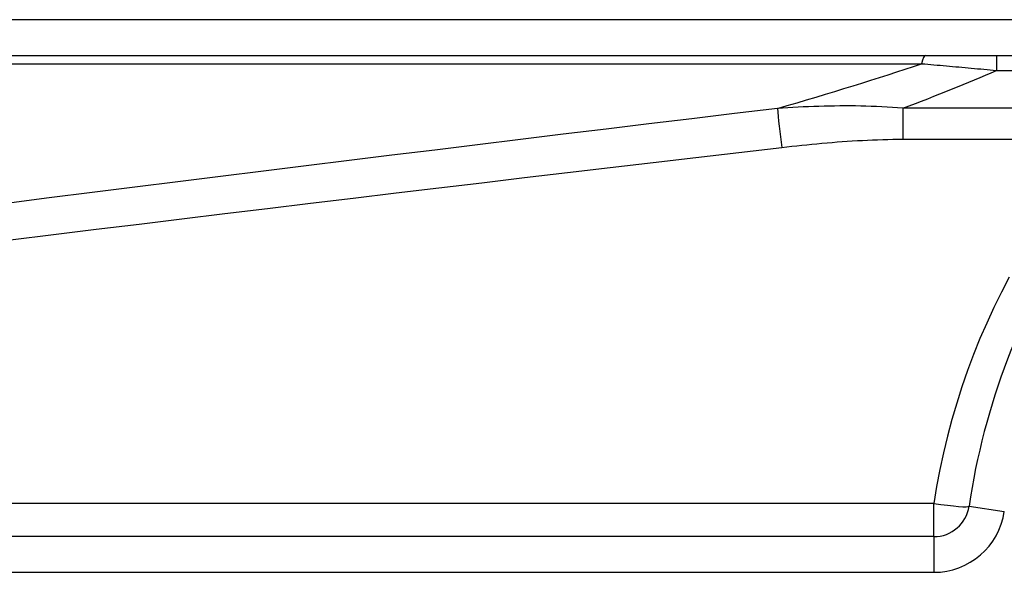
# Model space of a CAD drawing. Header units: inches. Extents: x 2.3 to 72.2, y 3.3 to 39.4.
# Tile 35 of 76: x 2.776 to 3.32, y 23.138 to 23.443. Entities that reach past the tile are written whole.
import ezdxf

# ---------------------------------------------------------------- set-up
doc = ezdxf.new("R2010")
doc.units = ezdxf.units.IN
doc.header["$MEASUREMENT"] = 0
doc.layers.add('Visible Edges(ANSI)', color=7, linetype='Continuous', lineweight=25)
doc.layers.add('Visible Tangent Edges(ANSI)', color=7, linetype='Continuous', lineweight=25)

msp = doc.modelspace()

# ---------------------------------------------------------------- linework, layer by layer
at = {"layer": 'Visible Edges(ANSI)'}
for p, q in [((2.727382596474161, 23.42323684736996), (3.376446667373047, 23.42323684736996)), ((3.280937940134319, 23.15747700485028), (2.628957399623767, 23.15747700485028))]:
    msp.add_line(p, q, dxfattribs=at)
for centre, radius, start, end in [((3.680138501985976, 23.11811873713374), 0.3838582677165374, 146.5036895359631, 171.5867271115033), ((3.280937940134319, 23.17716204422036), 0.0196850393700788, 269.999999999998, 351.5867271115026)]:
    msp.add_arc(centre, radius, start, end, dxfattribs=at)
at = {"layer": 'Visible Tangent Edges(ANSI)'}
for p, q in [((3.376446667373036, 23.44292188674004), (2.727382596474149, 23.44292188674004)), ((3.315526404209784, 23.42323684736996), (3.315526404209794, 23.41489398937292)), ((2.72506023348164, 23.41864199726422), (3.274197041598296, 23.41864199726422)), ((3.315526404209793, 23.41489398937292), (3.394875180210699, 23.41489398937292)), ((3.263900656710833, 23.39400955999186), (3.263900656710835, 23.37691039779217)), ((3.37610187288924, 23.39400956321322), (3.263900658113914, 23.39400956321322)), ((3.263900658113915, 23.37691039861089), (3.376101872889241, 23.37691039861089)), ((3.280937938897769, 23.17577130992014), (2.628957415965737, 23.17577130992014)), ((3.280937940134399, 23.15747700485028), (3.280937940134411, 23.17577128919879)), ((3.300411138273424, 23.17428188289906), (3.319884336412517, 23.17140172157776)), ((3.280937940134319, 23.15747700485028), (3.280937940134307, 23.1377919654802)), ((2.628957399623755, 23.1377919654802), (3.280937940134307, 23.1377919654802))]:
    msp.add_line(p, q, dxfattribs=at)
at = {"layer": 'Visible Tangent Edges(ANSI)', "flags": 128}
for points in [[(3.27419704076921, 23.41864200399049), (3.275898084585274, 23.41849306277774), (3.277601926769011, 23.41834337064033), (3.279308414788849, 23.41819295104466), (3.281017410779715, 23.41804182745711), (3.282728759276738, 23.41788997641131), (3.284442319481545, 23.41773746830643), (3.286157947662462, 23.41758430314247), (3.287875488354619, 23.41743050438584), (3.289594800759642, 23.41727607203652), (3.291315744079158, 23.41712105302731), (3.293038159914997, 23.41696542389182), (3.294761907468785, 23.41680925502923), (3.29648689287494, 23.41665249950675), (3.298213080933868, 23.41649522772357), (3.299940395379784, 23.41633739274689), (3.301668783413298, 23.41617904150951), (3.303398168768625, 23.41602017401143), (3.305128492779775, 23.41586076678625), (3.30685968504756, 23.41570086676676), (3.308591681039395, 23.41554045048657), (3.31032441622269, 23.41537956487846), (3.312057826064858, 23.41521818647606), (3.313791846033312, 23.41505631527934), (3.315526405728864, 23.41489399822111)], [(3.194595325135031, 23.39392193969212), (3.170925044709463, 23.39108182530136), (3.147255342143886, 23.38823333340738), (3.123586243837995, 23.38537648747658), (3.099917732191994, 23.38251126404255), (3.076249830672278, 23.3796376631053), (3.052582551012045, 23.37675563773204), (3.028915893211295, 23.37386516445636), (3.005249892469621, 23.37096629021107), (2.981584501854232, 23.36805892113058), (2.957919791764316, 23.36514310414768), (2.934255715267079, 23.36221881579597), (2.910592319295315, 23.35928600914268), (2.886929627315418, 23.35634468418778), (2.863267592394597, 23.35339484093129), (2.839606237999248, 23.35043643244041), (2.815945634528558, 23.34746948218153), (2.792285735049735, 23.34449389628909), (2.76862653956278, 23.34150972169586)], [(3.263900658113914, 23.39400956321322), (3.260970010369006, 23.39425316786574), (3.25804328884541, 23.39446854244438), (3.255120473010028, 23.39465664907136), (3.252201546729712, 23.39481854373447), (3.249286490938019, 23.39495523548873), (3.246375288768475, 23.39506768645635), (3.243467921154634, 23.39515695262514), (3.240564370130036, 23.39522404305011), (3.237664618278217, 23.39526991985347), (3.234768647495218, 23.39529561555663), (3.231876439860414, 23.395302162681), (3.228987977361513, 23.39529054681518), (3.226103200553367, 23.39526149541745), (3.223222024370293, 23.39521536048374), (3.220344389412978, 23.39515261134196), (3.217470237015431, 23.3950737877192), (3.21459950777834, 23.39497935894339), (3.211732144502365, 23.39486977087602), (3.208868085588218, 23.39474556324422), (3.20600727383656, 23.39460720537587), (3.2031496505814, 23.3944551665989), (3.200295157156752, 23.39428996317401), (3.197443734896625, 23.39411206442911), (3.194595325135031, 23.39392193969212)], [(3.196917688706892, 23.37240266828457), (3.199696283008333, 23.37272235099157), (3.202476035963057, 23.37303353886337), (3.205256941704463, 23.37333587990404), (3.208039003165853, 23.37362902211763), (3.210822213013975, 23.37391259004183), (3.213606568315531, 23.3741862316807), (3.216392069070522, 23.37444957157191), (3.219178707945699, 23.37470225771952), (3.221966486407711, 23.37494393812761), (3.224755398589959, 23.37517426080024), (3.22754544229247, 23.37539282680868), (3.230336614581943, 23.37559930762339), (3.23312894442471, 23.37579342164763), (3.235922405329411, 23.37597462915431), (3.238716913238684, 23.37614217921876), (3.241512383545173, 23.37629532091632), (3.244308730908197, 23.37643327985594), (3.247105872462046, 23.37655530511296), (3.249903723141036, 23.37666064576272), (3.252702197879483, 23.37674852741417), (3.255501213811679, 23.37681822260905), (3.258300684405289, 23.3768689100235), (3.261100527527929, 23.37689990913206), (3.263900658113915, 23.37691039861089)], [(2.770948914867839, 23.32137384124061), (2.794608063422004, 23.32428113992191), (2.818268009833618, 23.32717984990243), (2.841928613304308, 23.33006997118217), (2.865589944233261, 23.33295150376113), (2.889251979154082, 23.33582451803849), (2.912914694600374, 23.33868901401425), (2.936578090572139, 23.34154499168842), (2.960242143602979, 23.34439247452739), (2.983906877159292, 23.34723146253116), (3.007572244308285, 23.35006197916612), (3.031238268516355, 23.35288404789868), (3.054904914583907, 23.35569764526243), (3.07857219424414, 23.35850284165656), (3.102240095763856, 23.36129959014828), (3.125908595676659, 23.36408793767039), (3.149577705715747, 23.36686788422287), (3.173247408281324, 23.36963945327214), (3.196917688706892, 23.37240266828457)], [(3.322602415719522, 23.30073235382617), (3.31826427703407, 23.29241574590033), (3.314123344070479, 23.28398565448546), (3.310183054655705, 23.27544548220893), (3.306447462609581, 23.2667996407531), (3.30291943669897, 23.25805371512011), (3.29960158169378, 23.2492133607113), (3.296496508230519, 23.24028425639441), (3.293606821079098, 23.23127208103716), (3.290935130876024, 23.2221824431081), (3.288484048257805, 23.21302106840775), (3.286256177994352, 23.20379361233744), (3.284254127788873, 23.19450570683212), (3.282480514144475, 23.18516303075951), (3.280937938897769, 23.17577130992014)]]:
    msp.add_lwpolyline(points, dxfattribs=at)
at = {"layer": 'Visible Tangent Edges(ANSI)'}
msp.add_arc((3.280937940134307, 23.17716204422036), 0.0393700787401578, 270, 351.5867271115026, dxfattribs=at)
for centre, major_axis, ratio, start_param, end_param in [((3.276519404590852, 23.40355180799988), (-1e-16, 0.0196850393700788), 0.1837212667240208, 0, 0.6972955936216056), ((-0.2354116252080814, 23.17847949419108), (3.672556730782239, 0.3387434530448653), 0.0748860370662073, 5.910746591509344, 5.977198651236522), ((-0.2261221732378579, 23.11811873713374), (3.672474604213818, 0.4007503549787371), 0.0881068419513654, 5.95689324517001, 6.005682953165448), ((3.196917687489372, 23.37883176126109), (0.002341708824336, -0.0195452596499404), 0.0410711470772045, 3.825400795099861, 5.042638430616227), ((3.2809379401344, 23.17716204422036), (0.019473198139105, -0.0028801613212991), 0.0698937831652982, 4.722726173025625, 6.283185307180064)]:
    msp.add_ellipse(centre, major_axis=major_axis, ratio=ratio, start_param=start_param, end_param=end_param, dxfattribs=at)

doc.saveas('drawing.dxf')
